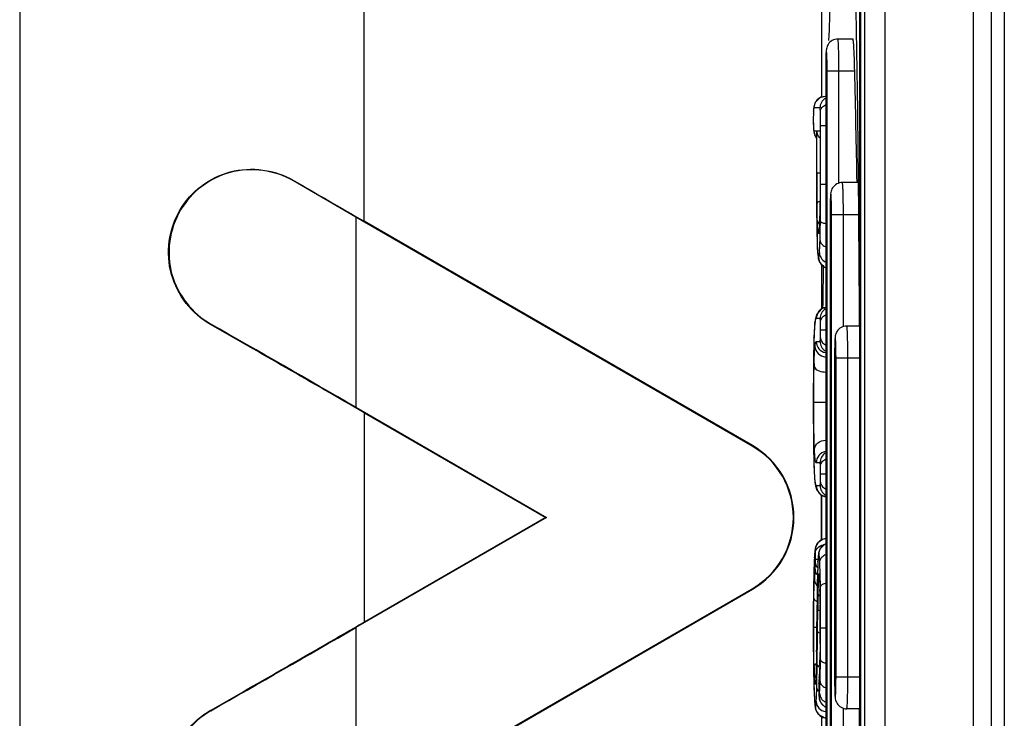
# Model space of a CAD drawing. Header units: millimetres. Extents: x 0 to 3364, y 0 to 2378.
# Tile 16 of 32: x 1448 to 1464, y 1337 to 1348. Entities that reach past the tile are written whole.
import ezdxf

# ---------------------------------------------------------------- set-up
doc = ezdxf.new("R2010")
doc.units = ezdxf.units.MM
doc.header["$LTSCALE"] = 185.02
doc.layers.add('00_COMPONENTS', color=7, linetype='CONTINUOUS')

msp = doc.modelspace()

# ---------------------------------------------------------------- linework, layer by layer
at = {"layer": '00_COMPONENTS', "color": 9, "linetype": 'CONTINUOUS'}
for p, q in [((1453.479, 1345.097), (1453.479, 1421.58)), ((1461.646, 1413.56), (1461.646, 1300.548)), ((1463.04, 1300.854), (1463.04, 1413.254)), ((1460.741, 1333.454), (1460.741, 1347.454)), ((1460.741, 1347.454), (1461.175, 1347.454)), ((1460.927, 1345.691), (1460.927, 1347.454)), ((1460.529, 1346.856), (1460.527, 1346.841)), ((1460.527, 1346.824), (1460.527, 1346.83)), ((1460.629, 1346.874), (1460.533, 1346.874)), ((1460.527, 1346.57), (1460.527, 1346.563)), ((1460.527, 1346.57), (1460.528, 1346.551)), ((1460.534, 1346.517), (1460.575, 1346.517)), ((1460.575, 1346.517), (1460.575, 1346.511)), ((1460.581, 1345.854), (1460.581, 1346.517)), ((1460.581, 1346.517), (1460.632, 1346.517)), ((1460.632, 1346.517), (1460.632, 1346.511)), ((1460.638, 1345.68), (1460.638, 1346.6)), ((1460.638, 1346.6), (1460.719, 1346.6)), ((1460.581, 1345.854), (1460.631, 1345.854)), ((1452.372, 1345.738), (1452.368, 1345.731)), ((1460.575, 1345.68), (1460.575, 1345.593)), ((1460.581, 1345.68), (1460.581, 1345.684)), ((1460.638, 1345.68), (1460.719, 1345.68)), ((1453.348, 1345.163), (1453.348, 1342.181)), ((1460.624, 1345.092), (1460.624, 1345.098)), ((1460.624, 1345.098), (1460.624, 1345.092)), ((1460.636, 1345.098), (1460.636, 1345.101)), ((1460.811, 1335.704), (1460.811, 1345.204)), ((1460.811, 1345.204), (1461.231, 1345.204)), ((1460.997, 1343.441), (1460.997, 1345.204)), ((1460.583, 1344.804), (1460.583, 1344.798)), ((1460.583, 1344.804), (1460.583, 1344.797)), ((1460.631, 1343.571), (1460.572, 1343.571)), ((1451.068, 1343.479), (1451.072, 1343.486)), ((1460.549, 1343.492), (1460.55, 1343.513)), ((1460.64, 1343.396), (1460.719, 1343.396)), ((1460.535, 1343.265), (1460.535, 1343.272)), ((1460.536, 1343.272), (1460.535, 1343.265)), ((1460.57, 1343.214), (1460.631, 1343.214)), ((1460.881, 1337.954), (1460.881, 1342.954)), ((1460.881, 1342.954), (1461.245, 1342.954)), ((1461.067, 1337.954), (1461.067, 1342.954)), ((1460.528, 1342.861), (1460.527, 1342.863)), ((1460.532, 1342.259), (1460.718, 1342.259)), ((1453.479, 1342.095), (1453.479, 1338.813)), ((1459.571, 1341.58), (1459.567, 1341.573)), ((1460.527, 1341.663), (1460.527, 1341.661)), ((1460.535, 1341.283), (1460.535, 1341.278)), ((1460.535, 1341.283), (1460.535, 1341.277)), ((1460.631, 1341.311), (1460.57, 1341.311)), ((1460.64, 1341.136), (1460.719, 1341.136)), ((1460.549, 1341.029), (1460.55, 1341.007)), ((1460.572, 1340.954), (1460.631, 1340.954)), ((1460.542, 1339.821), (1460.542, 1339.831)), ((1460.56, 1339.801), (1460.599, 1339.801)), ((1460.597, 1339.76), (1460.597, 1339.769)), ((1460.633, 1339.526), (1460.633, 1339.531)), ((1460.531, 1339.488), (1460.531, 1339.492)), ((1460.531, 1339.492), (1460.531, 1339.488)), ((1460.588, 1339.421), (1460.588, 1339.424)), ((1460.637, 1339.324), (1460.636, 1339.366)), ((1459.571, 1339.328), (1459.567, 1339.336)), ((1460.629, 1339.353), (1460.629, 1339.327)), ((1460.629, 1339.327), (1460.629, 1339.323)), ((1460.629, 1339.327), (1460.629, 1339.323)), ((1460.633, 1339.095), (1460.633, 1339.078)), ((1460.591, 1338.668), (1460.594, 1339.02)), ((1460.581, 1338.817), (1460.581, 1338.819)), ((1460.64, 1338.724), (1460.64, 1338.773)), ((1453.348, 1338.727), (1453.348, 1335.745)), ((1460.531, 1338.734), (1460.58, 1338.734)), ((1460.531, 1338.715), (1460.531, 1338.734)), ((1460.64, 1338.724), (1460.719, 1338.724)), ((1460.634, 1338.476), (1460.633, 1338.452)), ((1460.577, 1338.345), (1460.577, 1338.347)), ((1460.629, 1338.224), (1460.629, 1338.229)), ((1460.629, 1338.228), (1460.629, 1338.224)), ((1460.529, 1338.033), (1460.529, 1338.031)), ((1460.54, 1338.003), (1460.54, 1338.007)), ((1460.569, 1337.998), (1460.569, 1338.004)), ((1460.57, 1338.004), (1460.569, 1337.998)), ((1460.533, 1337.824), (1460.534, 1337.814)), ((1460.611, 1337.845), (1460.611, 1337.851)), ((1460.611, 1337.845), (1460.611, 1337.824)), ((1460.616, 1337.944), (1460.617, 1337.957)), ((1460.881, 1337.954), (1461.245, 1337.954)), ((1460.612, 1337.69), (1460.612, 1337.683)), ((1460.541, 1337.626), (1460.541, 1337.617)), ((1460.616, 1337.644), (1460.616, 1337.644)), ((1451.068, 1337.43), (1451.072, 1337.422)), ((1460.997, 1335.704), (1460.997, 1337.465))]:
    msp.add_line(p, q, dxfattribs=at)
at = {"layer": '00_COMPONENTS', "color": 7, "linetype": 'CONTINUOUS'}
for p, q in [((1448.075, 1417.61), (1448.075, 1295.694)), ((1461.326, 1413.57), (1461.326, 1300.539)), ((1463.321, 1300.854), (1463.321, 1413.254)), ((1463.521, 1413.104), (1463.521, 1301.004)), ((1460.651, 1351.79), (1460.651, 1347.039)), ((1461.251, 1348.885), (1461.251, 1332.024)), ((1461.264, 1348.88), (1461.264, 1332.029)), ((1461.147, 1347.954), (1460.91, 1347.954)), ((1460.719, 1347.454), (1460.719, 1333.454)), ((1460.719, 1347.054), (1460.713, 1347.054)), ((1460.526, 1346.8), (1460.525, 1346.694)), ((1460.527, 1346.83), (1460.526, 1346.8)), ((1460.531, 1346.889), (1460.527, 1346.83)), ((1460.525, 1346.694), (1460.526, 1346.596)), ((1460.526, 1346.596), (1460.527, 1346.563)), ((1460.527, 1346.563), (1460.531, 1346.505)), ((1460.575, 1346.511), (1460.575, 1346.517)), ((1460.575, 1346.511), (1460.575, 1345.68)), ((1460.631, 1346.511), (1460.632, 1346.517)), ((1460.631, 1346.511), (1460.631, 1345.854)), ((1453.348, 1345.163), (1452.368, 1345.731)), ((1461.227, 1345.704), (1460.98, 1345.704)), ((1460.628, 1345.273), (1460.624, 1345.098)), ((1459.567, 1341.573), (1453.348, 1345.163)), ((1459.571, 1341.58), (1453.479, 1345.097)), ((1460.624, 1345.098), (1460.624, 1345.092)), ((1460.788, 1345.204), (1460.788, 1335.704)), ((1460.578, 1345.077), (1460.583, 1344.798)), ((1460.592, 1344.603), (1460.599, 1344.541)), ((1460.599, 1344.541), (1460.603, 1344.515)), ((1460.651, 1344.427), (1460.651, 1343.72)), ((1460.56, 1343.575), (1460.55, 1343.513)), ((1460.58, 1343.638), (1460.56, 1343.575)), ((1460.55, 1343.513), (1460.545, 1343.451)), ((1461.244, 1343.454), (1461.049, 1343.454)), ((1460.535, 1343.272), (1460.532, 1343.14)), ((1460.858, 1342.954), (1460.858, 1337.954)), ((1453.348, 1342.181), (1456.339, 1340.454)), ((1453.479, 1342.095), (1456.321, 1340.454)), ((1460.527, 1341.661), (1460.529, 1341.536)), ((1460.529, 1341.536), (1460.532, 1341.386)), ((1460.532, 1341.386), (1460.535, 1341.278)), ((1460.544, 1341.073), (1460.55, 1341.007)), ((1460.55, 1341.007), (1460.56, 1340.948)), ((1460.55, 1341.007), (1460.55, 1341.007)), ((1460.651, 1340.807), (1460.651, 1340.097)), ((1460.651, 1340.454), (1460.651, 1340.805)), ((1456.339, 1340.454), (1453.348, 1338.727)), ((1456.321, 1340.454), (1453.479, 1338.813)), ((1456.321, 1340.454), (1456.339, 1340.454)), ((1460.651, 1340.098), (1460.651, 1340.454)), ((1460.719, 1340.119), (1460.668, 1340.109)), ((1460.542, 1339.831), (1460.538, 1339.742)), ((1460.545, 1339.874), (1460.542, 1339.831)), ((1460.549, 1339.924), (1460.545, 1339.874)), ((1460.554, 1339.966), (1460.549, 1339.924)), ((1460.602, 1339.834), (1460.597, 1339.769)), ((1460.608, 1339.892), (1460.602, 1339.834)), ((1460.538, 1339.742), (1460.533, 1339.611)), ((1460.533, 1339.611), (1460.531, 1339.492)), ((1460.59, 1339.554), (1460.588, 1339.424)), ((1460.531, 1339.492), (1460.527, 1339.285)), ((1460.627, 1339.383), (1460.629, 1339.316)), ((1453.348, 1335.745), (1459.567, 1339.336)), ((1453.479, 1335.811), (1459.571, 1339.328)), ((1460.583, 1339.034), (1460.577, 1338.347)), ((1460.525, 1338.734), (1460.525, 1338.472)), ((1460.525, 1338.472), (1460.527, 1338.217)), ((1460.527, 1338.217), (1460.529, 1338.03)), ((1460.529, 1338.031), (1460.532, 1337.869)), ((1460.569, 1338.006), (1460.567, 1337.944)), ((1460.532, 1337.869), (1460.537, 1337.711)), ((1460.613, 1337.898), (1460.611, 1337.851)), ((1460.611, 1337.851), (1460.611, 1337.833)), ((1460.611, 1337.833), (1460.611, 1337.807)), ((1460.614, 1337.909), (1460.613, 1337.898)), ((1460.615, 1337.93), (1460.614, 1337.909)), ((1460.617, 1337.957), (1460.615, 1337.93)), ((1460.537, 1337.711), (1460.541, 1337.617)), ((1460.611, 1337.807), (1460.611, 1337.78)), ((1460.611, 1337.78), (1460.611, 1337.753)), ((1460.611, 1337.753), (1460.612, 1337.69)), ((1460.612, 1337.69), (1460.612, 1337.683)), ((1460.612, 1337.683), (1460.613, 1337.658)), ((1460.541, 1337.617), (1460.542, 1337.594)), ((1460.542, 1337.594), (1460.548, 1337.523)), ((1460.613, 1337.658), (1460.616, 1337.624)), ((1461.244, 1337.454), (1461.049, 1337.454)), ((1460.651, 1337.343), (1460.651, 1336.68)), ((1460.67, 1337.305), (1460.67, 1337.326))]:
    msp.add_line(p, q, dxfattribs=at)
for points in [[(1460.713, 1347.054), (1460.629, 1347.033), (1460.555, 1346.961), (1460.531, 1346.889)], [(1460.531, 1346.505), (1460.553, 1346.434), (1460.575, 1346.412)], [(1460.631, 1345.854), (1460.631, 1345.558), (1460.628, 1345.273)], [(1460.575, 1345.68), (1460.576, 1345.269), (1460.578, 1345.077)], [(1460.624, 1345.092), (1460.621, 1345.024), (1460.618, 1344.975), (1460.615, 1344.95), (1460.615, 1344.949)], [(1460.583, 1344.798), (1460.587, 1344.697), (1460.592, 1344.603)], [(1460.603, 1344.515), (1460.624, 1344.454), (1460.699, 1344.377), (1460.719, 1344.372)], [(1460.719, 1343.742), (1460.654, 1343.723), (1460.58, 1343.638)], [(1460.545, 1343.451), (1460.539, 1343.357), (1460.535, 1343.272)], [(1460.532, 1343.14), (1460.529, 1343.016), (1460.527, 1342.863)], [(1460.527, 1342.863), (1460.526, 1342.685), (1460.525, 1342.44), (1460.525, 1342.208)], [(1460.525, 1342.208), (1460.525, 1342.019), (1460.526, 1341.811), (1460.527, 1341.661)], [(1460.535, 1341.278), (1460.539, 1341.179), (1460.544, 1341.073)], [(1460.56, 1340.948), (1460.581, 1340.883), (1460.656, 1340.801), (1460.719, 1340.783)], [(1460.668, 1340.109), (1460.596, 1340.058), (1460.56, 1339.991), (1460.554, 1339.966)], [(1460.719, 1340.035), (1460.7, 1340.03), (1460.629, 1339.955), (1460.608, 1339.892)], [(1460.597, 1339.769), (1460.594, 1339.688), (1460.59, 1339.554)], [(1460.62, 1339.53), (1460.62, 1339.527), (1460.621, 1339.52), (1460.623, 1339.489), (1460.625, 1339.442), (1460.627, 1339.383)], [(1460.588, 1339.424), (1460.586, 1339.262), (1460.583, 1339.034)], [(1460.527, 1339.285), (1460.525, 1338.998), (1460.525, 1338.734)], [(1460.629, 1339.323), (1460.633, 1339.086), (1460.635, 1338.773)], [(1460.635, 1338.773), (1460.633, 1338.464), (1460.629, 1338.229)], [(1460.577, 1338.347), (1460.575, 1338.229), (1460.572, 1338.087), (1460.569, 1338.004)], [(1460.629, 1338.229), (1460.626, 1338.144), (1460.621, 1338.033), (1460.617, 1337.957)], [(1460.567, 1337.944), (1460.564, 1337.9), (1460.562, 1337.882)], [(1460.548, 1337.523), (1460.555, 1337.471), (1460.561, 1337.445), (1460.602, 1337.37), (1460.704, 1337.312), (1460.719, 1337.311)], [(1460.616, 1337.624), (1460.63, 1337.573), (1460.645, 1337.546), (1460.693, 1337.496), (1460.719, 1337.485)]]:
    msp.add_lwpolyline(points, dxfattribs=at)
at = {"layer": '00_COMPONENTS', "color": 9, "linetype": 'CONTINUOUS'}
for centre, radius, start, end in [((1468.823, 1347.459), 8.104, 179.0358, 180.0341), ((1466.646, 1347.494), 5.927, 178.6654, 179.0238), ((1460.713, 1346.874), 0.18, 90.0175, 180.0175), ((1460.809, 1346.874), 0.18, 122.2653, 180.006), ((1461.145, 1346.803), 0.618, 176.429, 177.4267), ((1461.392, 1346.791), 0.866, 177.4009, 177.8647), ((1465.598, 1346.701), 5.073, 179.1724, 180.0687), ((1463.022, 1346.661), 2.497, 181.0434, 182.0868), ((1461.019, 1346.582), 0.492, 183.5691, 184.0866), ((1460.891, 1346.572), 0.364, 184.0547, 185.2528), ((1460.712, 1346.517), 0.179, 180.0197, 186.6756), ((1460.714, 1346.518), 0.181, 215.5803, 218.9722), ((1524.275, 1345.847), 63.693, 179.99371, 180.14671), ((1523.096, 1345.653), 62.521, 180.055, 180.27884), ((1495.615, 1345.747), 35.034, 180.1088, 180.6029), ((1504.552, 1345.564), 43.977, 180.2811, 180.4765), ((1468.893, 1345.209), 8.104, 179.0358, 180.0341), ((1466.716, 1345.244), 5.927, 178.6654, 179.0238), ((1491.509, 1345.454), 30.933, 180.4724, 180.7496), ((1460.734, 1345.013), 0.144, 142.586, 147.719), ((1455.22, 1345.285), 5.408, 357.6516, 357.9502), ((1454.793, 1345.299), 5.835, 358.0187, 358.4505), ((1460.788, 1344.901), 0.181, 165.1631, 179.9252), ((1459.442, 1345.057), 1.179, 354.8766, 355.8139), ((1470.336, 1345.088), 9.757, 181.5351, 181.6715), ((1460.787, 1344.535), 0.18, 219.0523, 230.5789), ((1460.787, 1344.535), 0.181, 230.6098, 245.7177), ((1460.752, 1343.571), 0.18, 101.1597, 180.0155), ((1460.811, 1343.571), 0.18, 123.0865, 180.0065), ((1461.307, 1343.405), 0.763, 171.6625, 173.4431), ((1460.75, 1343.214), 0.18, 179.9842, 259.3029), ((1460.811, 1343.214), 0.18, 179.9935, 236.9135), ((1468.963, 1342.959), 8.104, 179.0358, 180.0341), ((1466.786, 1342.994), 5.927, 178.6654, 179.0238), ((1522.465, 1342.267), 61.94, 179.451, 180.0546), ((1474.202, 1342.519), 13.669, 178.5503, 178.6938), ((1514.911, 1342.194), 54.386, 179.9853, 180.5596), ((1460.75, 1341.311), 0.18, 100.5166, 180.0159), ((1460.811, 1341.311), 0.18, 123.0865, 180.0065), ((1460.752, 1340.954), 0.18, 179.9845, 258.837), ((1460.811, 1340.954), 0.18, 179.9935, 236.9135), ((1460.735, 1339.942), 0.18, 95.2856, 180.0169), ((1460.792, 1339.875), 0.18, 115.9819, 180.0026), ((1465.058, 1339.573), 4.523, 176.7254, 176.8626), ((1459.018, 1339.778), 1.542, 354.988, 358.2533), ((1463.449, 1339.625), 2.855, 177.0678, 177.2898), ((1457.324, 1339.585), 3.306, 2.8235, 3.3301), ((1465.698, 1339.222), 5.163, 176.3079, 177.1492), ((1464.511, 1339.298), 3.973, 175.0033, 176.3002), ((1460.795, 1339.571), 0.181, 180.0524, 192.6049), ((1459.332, 1339.428), 1.293, 3.6606, 4.2986), ((1437.882, 1339.047), 22.757, 0.8053, 1.2063), ((1529.786, 1338.336), 69.207, 179.1016, 179.60162), ((1467.804, 1339.169), 7.207, 177.7517, 178.4545), ((1464.615, 1339.29), 4.016, 177.3234, 177.6902), ((1458.773, 1339.392), 1.853, 3.2032, 3.6678), ((1487.684, 1338.739), 27.091, 178.8953, 179.4052), ((1474.174, 1339.001), 13.58, 178.47, 178.903), ((1445.773, 1338.958), 14.861, 0.5293, 1.4074), ((1410.529, 1338.755), 50.111, 0.0206, 0.6507), ((1430.873, 1338.793), 29.762, 359.9608, 0.5495), ((1315.81, 1339.949), 144.776, 359.36526, 359.55206), ((1428.937, 1338.747), 31.698, 359.5091, 0.0453), ((1329.819, 1339.718), 130.776, 359.3107, 359.54005), ((1419.276, 1338.679), 41.364, 359.3617, 0.0621), ((1451.75, 1338.472), 8.883, 357.8077, 357.9808), ((1450.586, 1338.512), 10.047, 357.9846, 358.3542), ((1481.61, 1338.362), 21.083, 180.893, 181.4614), ((1469.433, 1338.333), 8.899, 181.439, 182.1), ((1464.79, 1338.158), 4.253, 182.0898, 182.9544), ((1456.027, 1338.155), 4.545, 357.6479, 358.0288), ((1460.735, 1337.837), 0.18, 169.1721, 179.9544), ((1460.737, 1337.836), 0.182, 165.8752, 169.1941), ((1459.383, 1337.98), 1.185, 355.2046, 356.2731), ((1462.169, 1337.793), 1.559, 177.8784, 178.1083), ((1464.502, 1337.792), 3.891, 179.5281, 179.8315), ((1463.976, 1337.709), 3.368, 176.0007, 176.6715), ((1456.232, 1338.25), 4.395, 356.0126, 356.1535), ((1469.364, 1337.953), 8.505, 179.9915, 180.9854), ((1469.376, 1337.78), 8.766, 179.8446, 179.9989), ((1463.674, 1337.776), 3.063, 179.9265, 180.8738), ((1462.388, 1337.758), 1.778, 180.9325, 182.2105), ((1462.23, 1337.752), 1.62, 182.2103, 182.7528), ((1459.331, 1337.789), 1.296, 355.2243, 355.994), ((1466.899, 1337.916), 6.04, 181.037, 181.2191), ((1464.283, 1337.826), 3.747, 183.062, 183.2326), ((1460.795, 1337.643), 0.179, 222.4229, 227.3612), ((1460.797, 1337.645), 0.181, 227.3942, 242.3576), ((1460.738, 1337.489), 0.18, 179.9828, 263.7555)]:
    msp.add_arc(centre, radius, start, end, dxfattribs=at)
at = {"layer": '00_COMPONENTS', "color": 7, "linetype": 'CONTINUOUS'}
for centre, radius, start, end in [((1160.805, 1340.454), 300.452, 1.00112, 1.335), ((1688.931, 1340.753), 228.279, 179.08272, 179.25286), ((1251.331, 992.468), 403.869, 59.98649, 60.35872), ((1458.921, 1340.454), 1.291, 300, 60), ((1458.921, 1340.454), 1.3, 300, 60), ((1240.385, 1707.532), 425.876, 299.65089, 300.00389)]:
    msp.add_arc(centre, radius, start, end, dxfattribs=at)
for centre, major_axis, start_param, end_param in [((1453.479, 1345.238), (7, -4.043), -1.720893, -1.562067), ((1453.479, 1341.954), (7, -4.043), 1.579526, 1.93125), ((1453.479, 1338.954), (7, 4.043), -1.93125, -1.579526)]:
    msp.add_ellipse(centre, major_axis=major_axis, ratio=0.015115, start_param=start_param, end_param=end_param, dxfattribs=at)
for points, knots in [([(1460.771, 1347.932), (1460.778, 1348.146), (1460.795, 1348.559), (1460.822, 1349.153), (1460.851, 1349.694), (1460.882, 1350.166), (1460.911, 1350.512), (1460.934, 1350.743), (1460.951, 1350.879), (1460.967, 1350.986), (1460.985, 1351.066), (1460.997, 1351.111), (1461.014, 1351.136), (1461.021, 1351.136)], [0, 0, 0, 0, 0.199125, 0.384837, 0.553887, 0.702353, 0.825662, 0.876344, 0.918903, 0.952784, 0.977567, 0.993036, 1, 1, 1, 1]), ([(1461.181, 1348.796), (1461.202, 1347.957), (1461.228, 1346.179), (1461.24, 1344.401), (1461.245, 1343.461)], [0, 0, 0, 0, 0.471482, 1, 1, 1, 1]), ([(1460.91, 1347.954), (1460.88, 1347.954), (1460.819, 1347.939), (1460.754, 1347.877), (1460.73, 1347.809), (1460.723, 1347.727), (1460.72, 1347.612), (1460.719, 1347.512), (1460.719, 1347.454)], [0, 0, 0, 0, 0.150243, 0.29961, 0.426347, 0.501697, 0.711182, 1, 1, 1, 1]), ([(1461.175, 1347.454), (1461.173, 1347.518), (1461.171, 1347.611), (1461.166, 1347.728), (1461.162, 1347.803), (1461.159, 1347.865), (1461.155, 1347.91), (1461.152, 1347.939), (1461.149, 1347.95), (1461.148, 1347.954), (1461.147, 1347.954)], [0, 0, 0, 0, 0.381668, 0.554122, 0.705398, 0.82963, 0.922088, 0.979325, 0.994113, 1, 1, 1, 1]), ([(1460.626, 1346.403), (1460.619, 1346.411), (1460.595, 1346.445), (1460.582, 1346.487), (1460.581, 1346.517)], [0, 0, 0, 0, 0.265791, 1, 1, 1, 1]), ([(1451.068, 1343.479), (1450.779, 1343.643), (1450.311, 1344.235), (1450.464, 1345.337), (1451.343, 1346.009), (1452.083, 1345.906), (1452.372, 1345.738)], [0, 0, 0, 0, 0.248345, 0.502832, 0.749297, 1, 1, 1, 1]), ([(1452.368, 1345.731), (1452.08, 1345.898), (1451.346, 1345.999), (1450.472, 1345.334), (1450.318, 1344.237), (1450.786, 1343.649), (1451.072, 1343.486)], [0, 0, 0, 0, 0.250783, 0.495929, 0.75193, 1, 1, 1, 1]), ([(1460.98, 1345.704), (1460.95, 1345.704), (1460.888, 1345.689), (1460.824, 1345.627), (1460.799, 1345.559), (1460.793, 1345.477), (1460.789, 1345.362), (1460.788, 1345.262), (1460.788, 1345.204)], [0, 0, 0, 0, 0.150243, 0.29961, 0.426347, 0.501697, 0.711182, 1, 1, 1, 1]), ([(1461.049, 1343.454), (1461.019, 1343.454), (1460.958, 1343.439), (1460.893, 1343.377), (1460.869, 1343.309), (1460.863, 1343.227), (1460.859, 1343.112), (1460.858, 1343.012), (1460.858, 1342.954)], [0, 0, 0, 0, 0.150243, 0.29961, 0.426347, 0.501697, 0.711182, 1, 1, 1, 1]), ([(1460.858, 1337.954), (1460.858, 1337.896), (1460.859, 1337.796), (1460.863, 1337.681), (1460.869, 1337.599), (1460.894, 1337.531), (1460.958, 1337.47), (1461.019, 1337.454), (1461.049, 1337.454)], [0, 0, 0, 0, 0.288947, 0.49852, 0.574167, 0.700728, 0.849797, 1, 1, 1, 1]), ([(1452.372, 1335.17), (1452.083, 1335.002), (1451.343, 1334.9), (1450.464, 1335.572), (1450.311, 1336.674), (1450.779, 1337.265), (1451.068, 1337.43)], [0, 0, 0, 0, 0.250707, 0.497173, 0.751659, 1, 1, 1, 1]), ([(1451.072, 1337.422), (1450.786, 1337.26), (1450.319, 1336.671), (1450.472, 1335.575), (1451.346, 1334.91), (1452.08, 1335.011), (1452.368, 1335.178)], [0, 0, 0, 0, 0.248044, 0.504045, 0.749195, 1, 1, 1, 1]), ([(1461.245, 1337.448), (1461.24, 1336.521), (1461.228, 1334.763), (1461.203, 1333.005), (1461.183, 1332.175)], [0, 0, 0, 0, 0.527704, 1, 1, 1, 1])]:
    msp.add_open_spline(points, degree=3, knots=knots, dxfattribs=at)
at = {"layer": '00_COMPONENTS', "color": 9, "linetype": 'CONTINUOUS'}
for points, knots in [([(1460.927, 1347.454), (1460.927, 1347.518), (1460.927, 1347.611), (1460.925, 1347.729), (1460.922, 1347.803), (1460.92, 1347.865), (1460.917, 1347.91), (1460.915, 1347.939), (1460.912, 1347.95), (1460.911, 1347.954), (1460.91, 1347.954)], [0, 0, 0, 0, 0.381849, 0.554334, 0.705602, 0.829792, 0.922182, 0.97934, 0.994097, 1, 1, 1, 1]), ([(1460.741, 1347.454), (1460.741, 1347.488), (1460.741, 1347.552), (1460.74, 1347.637), (1460.736, 1347.71), (1460.736, 1347.745), (1460.729, 1347.783), (1460.724, 1347.737), (1460.723, 1347.703), (1460.721, 1347.657), (1460.721, 1347.632)], [0, 0, 0, 0, 0.21683, 0.411793, 0.565354, 0.662079, 0.692807, 0.733447, 0.839268, 1, 1, 1, 1]), ([(1460.527, 1346.824), (1460.526, 1346.82), (1460.526, 1346.803), (1460.525, 1346.787), (1460.525, 1346.774)], [0, 0, 0, 0, 0.221772, 1, 1, 1, 1]), ([(1460.533, 1346.874), (1460.532, 1346.874), (1460.53, 1346.866), (1460.529, 1346.861), (1460.529, 1346.856)], [0, 0, 0, 0, 0.235063, 1, 1, 1, 1]), ([(1460.636, 1346.823), (1460.635, 1346.837), (1460.633, 1346.849), (1460.632, 1346.874), (1460.629, 1346.874)], [0, 0, 0, 0, 0.817187, 1, 1, 1, 1]), ([(1460.636, 1346.823), (1460.637, 1346.843), (1460.655, 1346.886), (1460.692, 1346.912), (1460.714, 1346.922)], [0, 0, 0, 0, 0.457108, 1, 1, 1, 1]), ([(1460.638, 1346.6), (1460.638, 1346.62), (1460.638, 1346.694), (1460.638, 1346.768), (1460.636, 1346.823)], [0, 0, 0, 0, 0.261754, 1, 1, 1, 1]), ([(1460.525, 1346.694), (1460.525, 1346.674), (1460.525, 1346.648), (1460.525, 1346.622), (1460.525, 1346.616)], [0, 0, 0, 0, 0.763401, 1, 1, 1, 1]), ([(1460.528, 1346.539), (1460.529, 1346.537), (1460.529, 1346.53), (1460.53, 1346.523), (1460.532, 1346.519)], [0, 0, 0, 0, 0.37623, 1, 1, 1, 1]), ([(1460.532, 1346.519), (1460.532, 1346.519), (1460.532, 1346.518), (1460.533, 1346.517), (1460.534, 1346.517)], [0, 0, 0, 0, 0.641518, 1, 1, 1, 1]), ([(1460.632, 1345.854), (1460.632, 1345.792), (1460.631, 1345.555), (1460.63, 1345.317), (1460.626, 1345.142)], [0, 0, 0, 0, 0.261138, 1, 1, 1, 1]), ([(1460.997, 1345.204), (1460.997, 1345.268), (1460.996, 1345.361), (1460.994, 1345.479), (1460.992, 1345.553), (1460.99, 1345.615), (1460.987, 1345.66), (1460.984, 1345.689), (1460.982, 1345.7), (1460.981, 1345.704), (1460.98, 1345.704)], [0, 0, 0, 0, 0.381849, 0.554334, 0.705602, 0.829792, 0.922182, 0.97934, 0.994097, 1, 1, 1, 1]), ([(1460.636, 1345.101), (1460.636, 1345.149), (1460.638, 1345.342), (1460.638, 1345.535), (1460.638, 1345.68)], [0, 0, 0, 0, 0.246501, 1, 1, 1, 1]), ([(1460.583, 1345.378), (1460.584, 1345.381), (1460.591, 1345.398), (1460.61, 1345.405), (1460.623, 1345.41)], [0, 0, 0, 0, 0.17393, 1, 1, 1, 1]), ([(1460.811, 1345.204), (1460.811, 1345.238), (1460.81, 1345.302), (1460.81, 1345.387), (1460.806, 1345.46), (1460.806, 1345.495), (1460.799, 1345.533), (1460.794, 1345.487), (1460.793, 1345.453), (1460.791, 1345.407), (1460.79, 1345.382)], [0, 0, 0, 0, 0.21683, 0.411793, 0.565354, 0.662079, 0.692807, 0.733447, 0.839268, 1, 1, 1, 1]), ([(1460.592, 1345.026), (1460.591, 1345.05), (1460.586, 1345.167), (1460.584, 1345.285), (1460.583, 1345.378)], [0, 0, 0, 0, 0.203197, 1, 1, 1, 1]), ([(1460.63, 1344.798), (1460.631, 1344.82), (1460.634, 1344.92), (1460.635, 1345.02), (1460.636, 1345.098)], [0, 0, 0, 0, 0.225538, 1, 1, 1, 1]), ([(1460.636, 1345.101), (1460.637, 1345.091), (1460.668, 1345.072), (1460.695, 1345.066), (1460.714, 1345.062)], [0, 0, 0, 0, 0.347146, 1, 1, 1, 1]), ([(1460.578, 1345.049), (1460.579, 1345.03), (1460.58, 1344.955), (1460.581, 1344.881), (1460.583, 1344.827)], [0, 0, 0, 0, 0.263902, 1, 1, 1, 1]), ([(1460.596, 1344.959), (1460.595, 1344.964), (1460.594, 1344.986), (1460.593, 1345.008), (1460.592, 1345.026)], [0, 0, 0, 0, 0.212777, 1, 1, 1, 1]), ([(1460.606, 1344.902), (1460.605, 1344.902), (1460.603, 1344.907), (1460.599, 1344.925), (1460.597, 1344.944), (1460.596, 1344.959)], [0, 0, 0, 0, 0.071007, 0.248367, 1, 1, 1, 1]), ([(1460.616, 1344.952), (1460.615, 1344.939), (1460.613, 1344.922), (1460.61, 1344.907), (1460.608, 1344.902), (1460.606, 1344.902)], [0, 0, 0, 0, 0.745895, 0.926055, 1, 1, 1, 1]), ([(1460.623, 1345.063), (1460.623, 1345.055), (1460.621, 1345.024), (1460.62, 1344.993), (1460.618, 1344.971)], [0, 0, 0, 0, 0.287697, 1, 1, 1, 1]), ([(1460.583, 1344.797), (1460.585, 1344.756), (1460.587, 1344.689), (1460.592, 1344.6), (1460.598, 1344.562), (1460.602, 1344.535), (1460.607, 1344.535)], [0, 0, 0, 0, 0.470356, 0.783178, 0.947259, 1, 1, 1, 1]), ([(1460.621, 1344.605), (1460.622, 1344.617), (1460.626, 1344.681), (1460.629, 1344.745), (1460.63, 1344.798)], [0, 0, 0, 0, 0.185312, 1, 1, 1, 1]), ([(1460.63, 1344.798), (1460.631, 1344.777), (1460.652, 1344.734), (1460.691, 1344.709), (1460.713, 1344.699)], [0, 0, 0, 0, 0.450796, 1, 1, 1, 1]), ([(1460.607, 1344.535), (1460.609, 1344.535), (1460.612, 1344.542), (1460.615, 1344.554), (1460.618, 1344.577), (1460.62, 1344.594), (1460.621, 1344.605)], [0, 0, 0, 0, 0.072654, 0.251425, 0.556918, 1, 1, 1, 1]), ([(1460.621, 1344.605), (1460.621, 1344.576), (1460.639, 1344.516), (1460.686, 1344.474), (1460.713, 1344.46)], [0, 0, 0, 0, 0.49105, 1, 1, 1, 1]), ([(1460.572, 1343.571), (1460.566, 1343.571), (1460.557, 1343.547), (1460.555, 1343.53), (1460.552, 1343.515)], [0, 0, 0, 0, 0.258687, 1, 1, 1, 1]), ([(1460.638, 1343.521), (1460.638, 1343.535), (1460.636, 1343.546), (1460.634, 1343.571), (1460.631, 1343.571)], [0, 0, 0, 0, 0.812092, 1, 1, 1, 1]), ([(1460.638, 1343.521), (1460.639, 1343.542), (1460.656, 1343.587), (1460.693, 1343.616), (1460.714, 1343.628)], [0, 0, 0, 0, 0.467961, 1, 1, 1, 1]), ([(1460.549, 1343.492), (1460.548, 1343.479), (1460.541, 1343.406), (1460.538, 1343.333), (1460.536, 1343.272)], [0, 0, 0, 0, 0.170833, 1, 1, 1, 1]), ([(1460.64, 1343.396), (1460.64, 1343.408), (1460.64, 1343.449), (1460.639, 1343.491), (1460.638, 1343.521)], [0, 0, 0, 0, 0.276794, 1, 1, 1, 1]), ([(1460.638, 1343.267), (1460.639, 1343.276), (1460.64, 1343.319), (1460.64, 1343.362), (1460.64, 1343.396)], [0, 0, 0, 0, 0.207218, 1, 1, 1, 1]), ([(1461.067, 1342.954), (1461.067, 1343.018), (1461.066, 1343.111), (1461.064, 1343.229), (1461.062, 1343.303), (1461.06, 1343.365), (1461.057, 1343.41), (1461.054, 1343.439), (1461.052, 1343.45), (1461.05, 1343.454), (1461.049, 1343.454)], [0, 0, 0, 0, 0.381849, 0.554334, 0.705602, 0.829792, 0.922182, 0.97934, 0.994097, 1, 1, 1, 1]), ([(1460.535, 1343.265), (1460.534, 1343.236), (1460.53, 1343.101), (1460.529, 1342.966), (1460.528, 1342.861)], [0, 0, 0, 0, 0.220006, 1, 1, 1, 1]), ([(1460.631, 1343.214), (1460.634, 1343.214), (1460.635, 1343.24), (1460.638, 1343.252), (1460.638, 1343.267)], [0, 0, 0, 0, 0.192978, 1, 1, 1, 1]), ([(1460.638, 1343.267), (1460.639, 1343.246), (1460.656, 1343.201), (1460.693, 1343.171), (1460.714, 1343.16)], [0, 0, 0, 0, 0.467961, 1, 1, 1, 1]), ([(1460.881, 1342.954), (1460.881, 1342.988), (1460.88, 1343.052), (1460.879, 1343.137), (1460.875, 1343.21), (1460.876, 1343.245), (1460.869, 1343.283), (1460.864, 1343.237), (1460.863, 1343.203), (1460.861, 1343.157), (1460.86, 1343.132)], [0, 0, 0, 0, 0.21683, 0.411793, 0.565354, 0.662079, 0.692807, 0.733447, 0.839268, 1, 1, 1, 1]), ([(1460.538, 1342.864), (1460.538, 1342.895), (1460.541, 1342.987), (1460.544, 1343.079), (1460.551, 1343.14)], [0, 0, 0, 0, 0.330368, 1, 1, 1, 1]), ([(1460.551, 1343.14), (1460.553, 1343.16), (1460.556, 1343.179), (1460.564, 1343.214), (1460.57, 1343.214)], [0, 0, 0, 0, 0.762217, 1, 1, 1, 1]), ([(1460.551, 1343.14), (1460.551, 1343.098), (1460.589, 1343.01), (1460.675, 1342.973), (1460.718, 1342.969)], [0, 0, 0, 0, 0.491327, 1, 1, 1, 1]), ([(1460.532, 1342.259), (1460.532, 1342.309), (1460.532, 1342.499), (1460.534, 1342.689), (1460.537, 1342.83)], [0, 0, 0, 0, 0.26012, 1, 1, 1, 1]), ([(1460.537, 1342.83), (1460.538, 1342.817), (1460.556, 1342.778), (1460.625, 1342.743), (1460.685, 1342.733), (1460.719, 1342.733)], [0, 0, 0, 0, 0.181124, 0.543773, 1, 1, 1, 1]), ([(1460.538, 1341.653), (1460.537, 1341.699), (1460.533, 1341.901), (1460.532, 1342.103), (1460.532, 1342.259)], [0, 0, 0, 0, 0.227948, 1, 1, 1, 1]), ([(1460.527, 1341.663), (1460.528, 1341.629), (1460.529, 1341.502), (1460.532, 1341.375), (1460.535, 1341.283)], [0, 0, 0, 0, 0.273085, 1, 1, 1, 1]), ([(1460.542, 1341.523), (1460.542, 1341.532), (1460.54, 1341.576), (1460.539, 1341.619), (1460.538, 1341.653)], [0, 0, 0, 0, 0.223904, 1, 1, 1, 1]), ([(1460.542, 1341.523), (1460.543, 1341.56), (1460.591, 1341.639), (1460.675, 1341.664), (1460.719, 1341.665)], [0, 0, 0, 0, 0.46026, 1, 1, 1, 1]), ([(1460.57, 1341.311), (1460.566, 1341.311), (1460.559, 1341.33), (1460.554, 1341.362), (1460.547, 1341.432), (1460.544, 1341.488), (1460.542, 1341.523)], [0, 0, 0, 0, 0.054887, 0.20999, 0.511076, 1, 1, 1, 1]), ([(1460.535, 1341.277), (1460.536, 1341.25), (1460.539, 1341.167), (1460.542, 1341.084), (1460.549, 1341.029)], [0, 0, 0, 0, 0.32805, 1, 1, 1, 1]), ([(1460.638, 1341.26), (1460.638, 1341.274), (1460.636, 1341.286), (1460.634, 1341.311), (1460.631, 1341.311)], [0, 0, 0, 0, 0.810946, 1, 1, 1, 1]), ([(1460.638, 1341.26), (1460.639, 1341.282), (1460.656, 1341.327), (1460.693, 1341.357), (1460.714, 1341.369)], [0, 0, 0, 0, 0.468937, 1, 1, 1, 1]), ([(1460.64, 1341.136), (1460.64, 1341.148), (1460.64, 1341.189), (1460.639, 1341.231), (1460.638, 1341.26)], [0, 0, 0, 0, 0.27574, 1, 1, 1, 1]), ([(1460.638, 1341.007), (1460.638, 1341.016), (1460.64, 1341.059), (1460.64, 1341.102), (1460.64, 1341.136)], [0, 0, 0, 0, 0.208706, 1, 1, 1, 1]), ([(1460.549, 1341.029), (1460.55, 1341.025), (1460.551, 1341.011), (1460.554, 1340.996), (1460.556, 1340.987)], [0, 0, 0, 0, 0.301271, 1, 1, 1, 1]), ([(1460.556, 1340.987), (1460.556, 1340.984), (1460.558, 1340.976), (1460.561, 1340.967), (1460.563, 1340.962)], [0, 0, 0, 0, 0.319448, 1, 1, 1, 1]), ([(1460.563, 1340.962), (1460.564, 1340.961), (1460.566, 1340.958), (1460.569, 1340.954), (1460.572, 1340.954)], [0, 0, 0, 0, 0.354203, 1, 1, 1, 1]), ([(1460.631, 1340.954), (1460.634, 1340.954), (1460.635, 1340.981), (1460.638, 1340.993), (1460.638, 1341.007)], [0, 0, 0, 0, 0.190306, 1, 1, 1, 1]), ([(1460.638, 1341.007), (1460.639, 1340.986), (1460.656, 1340.942), (1460.693, 1340.913), (1460.714, 1340.902)], [0, 0, 0, 0, 0.466001, 1, 1, 1, 1]), ([(1460.558, 1339.903), (1460.559, 1339.931), (1460.592, 1339.991), (1460.651, 1340.018), (1460.683, 1340.026)], [0, 0, 0, 0, 0.452074, 1, 1, 1, 1]), ([(1460.546, 1339.882), (1460.546, 1339.878), (1460.544, 1339.861), (1460.543, 1339.844), (1460.543, 1339.831)], [0, 0, 0, 0, 0.229163, 1, 1, 1, 1]), ([(1460.555, 1339.942), (1460.553, 1339.942), (1460.552, 1339.934), (1460.55, 1339.924), (1460.548, 1339.905), (1460.546, 1339.89), (1460.546, 1339.882)], [0, 0, 0, 0, 0.077689, 0.278152, 0.591125, 1, 1, 1, 1]), ([(1460.558, 1339.903), (1460.558, 1339.909), (1460.557, 1339.919), (1460.557, 1339.932), (1460.556, 1339.938), (1460.555, 1339.942), (1460.555, 1339.942)], [0, 0, 0, 0, 0.436997, 0.764376, 0.944495, 1, 1, 1, 1]), ([(1460.56, 1339.801), (1460.56, 1339.81), (1460.559, 1339.844), (1460.559, 1339.879), (1460.558, 1339.903)], [0, 0, 0, 0, 0.275123, 1, 1, 1, 1]), ([(1460.612, 1339.875), (1460.61, 1339.875), (1460.606, 1339.864), (1460.604, 1339.849), (1460.6, 1339.814), (1460.599, 1339.788), (1460.598, 1339.771)], [0, 0, 0, 0, 0.059125, 0.225106, 0.531515, 1, 1, 1, 1]), ([(1460.625, 1339.777), (1460.624, 1339.791), (1460.622, 1339.816), (1460.619, 1339.848), (1460.616, 1339.863), (1460.614, 1339.875), (1460.612, 1339.875)], [0, 0, 0, 0, 0.44021, 0.75186, 0.933986, 1, 1, 1, 1]), ([(1460.626, 1339.748), (1460.627, 1339.773), (1460.646, 1339.825), (1460.688, 1339.859), (1460.713, 1339.872)], [0, 0, 0, 0, 0.476641, 1, 1, 1, 1]), ([(1460.542, 1339.821), (1460.541, 1339.798), (1460.535, 1339.689), (1460.533, 1339.579), (1460.531, 1339.492)], [0, 0, 0, 0, 0.204853, 1, 1, 1, 1]), ([(1460.559, 1339.731), (1460.559, 1339.736), (1460.559, 1339.76), (1460.56, 1339.783), (1460.56, 1339.801)], [0, 0, 0, 0, 0.216281, 1, 1, 1, 1]), ([(1460.559, 1339.731), (1460.559, 1339.716), (1460.567, 1339.695), (1460.579, 1339.678), (1460.583, 1339.673)], [0, 0, 0, 0, 0.732451, 1, 1, 1, 1]), ([(1460.597, 1339.76), (1460.596, 1339.736), (1460.592, 1339.623), (1460.589, 1339.51), (1460.588, 1339.421)], [0, 0, 0, 0, 0.208796, 1, 1, 1, 1]), ([(1460.633, 1339.531), (1460.633, 1339.551), (1460.631, 1339.623), (1460.629, 1339.696), (1460.626, 1339.748)], [0, 0, 0, 0, 0.283052, 1, 1, 1, 1]), ([(1460.604, 1339.478), (1460.604, 1339.483), (1460.605, 1339.501), (1460.606, 1339.519), (1460.607, 1339.532)], [0, 0, 0, 0, 0.287488, 1, 1, 1, 1]), ([(1460.607, 1339.532), (1460.608, 1339.542), (1460.611, 1339.551), (1460.611, 1339.571), (1460.614, 1339.571)], [0, 0, 0, 0, 0.748666, 1, 1, 1, 1]), ([(1460.614, 1339.571), (1460.615, 1339.571), (1460.616, 1339.565), (1460.619, 1339.552), (1460.62, 1339.537), (1460.621, 1339.525)], [0, 0, 0, 0, 0.072874, 0.259794, 1, 1, 1, 1]), ([(1460.531, 1339.488), (1460.53, 1339.428), (1460.526, 1339.17), (1460.525, 1338.912), (1460.525, 1338.715)], [0, 0, 0, 0, 0.235054, 1, 1, 1, 1]), ([(1460.534, 1339.19), (1460.534, 1339.217), (1460.536, 1339.314), (1460.539, 1339.41), (1460.542, 1339.478)], [0, 0, 0, 0, 0.28728, 1, 1, 1, 1]), ([(1460.623, 1339.496), (1460.624, 1339.486), (1460.626, 1339.438), (1460.627, 1339.39), (1460.629, 1339.353)], [0, 0, 0, 0, 0.212194, 1, 1, 1, 1]), ([(1460.636, 1339.366), (1460.637, 1339.379), (1460.664, 1339.406), (1460.694, 1339.416), (1460.714, 1339.421)], [0, 0, 0, 0, 0.382591, 1, 1, 1, 1]), ([(1460.597, 1339.261), (1460.598, 1339.258), (1460.6, 1339.242), (1460.61, 1339.23), (1460.619, 1339.222)], [0, 0, 0, 0, 0.225794, 1, 1, 1, 1]), ([(1460.531, 1338.734), (1460.531, 1338.773), (1460.531, 1338.925), (1460.532, 1339.077), (1460.534, 1339.19)], [0, 0, 0, 0, 0.256965, 1, 1, 1, 1]), ([(1460.534, 1339.19), (1460.534, 1339.185), (1460.541, 1339.161), (1460.563, 1339.146), (1460.58, 1339.137)], [0, 0, 0, 0, 0.203697, 1, 1, 1, 1]), ([(1460.594, 1339.02), (1460.594, 1339.017), (1460.6, 1339.004), (1460.614, 1338.997), (1460.624, 1338.993)], [0, 0, 0, 0, 0.18104, 1, 1, 1, 1]), ([(1460.525, 1338.715), (1460.525, 1338.656), (1460.525, 1338.429), (1460.527, 1338.202), (1460.529, 1338.033)], [0, 0, 0, 0, 0.256014, 1, 1, 1, 1]), ([(1460.537, 1338.11), (1460.536, 1338.155), (1460.532, 1338.357), (1460.531, 1338.559), (1460.531, 1338.715)], [0, 0, 0, 0, 0.226989, 1, 1, 1, 1]), ([(1460.591, 1338.668), (1460.591, 1338.666), (1460.599, 1338.652), (1460.614, 1338.647), (1460.626, 1338.644)], [0, 0, 0, 0, 0.159807, 1, 1, 1, 1]), ([(1460.633, 1338.452), (1460.633, 1338.432), (1460.632, 1338.358), (1460.631, 1338.283), (1460.629, 1338.228)], [0, 0, 0, 0, 0.267056, 1, 1, 1, 1]), ([(1460.577, 1338.345), (1460.576, 1338.314), (1460.575, 1338.2), (1460.572, 1338.087), (1460.57, 1338.004)], [0, 0, 0, 0, 0.273634, 1, 1, 1, 1]), ([(1460.537, 1338.11), (1460.538, 1338.124), (1460.546, 1338.144), (1460.559, 1338.159), (1460.563, 1338.163)], [0, 0, 0, 0, 0.724965, 1, 1, 1, 1]), ([(1460.579, 1337.777), (1460.58, 1337.805), (1460.582, 1337.928), (1460.584, 1338.051), (1460.585, 1338.144)], [0, 0, 0, 0, 0.23542, 1, 1, 1, 1]), ([(1460.585, 1338.144), (1460.586, 1338.142), (1460.591, 1338.127), (1460.605, 1338.118), (1460.616, 1338.113)], [0, 0, 0, 0, 0.192516, 1, 1, 1, 1]), ([(1460.626, 1338.132), (1460.626, 1338.115), (1460.623, 1338.056), (1460.62, 1337.997), (1460.617, 1337.955)], [0, 0, 0, 0, 0.286455, 1, 1, 1, 1]), ([(1460.631, 1337.883), (1460.632, 1337.908), (1460.635, 1338.02), (1460.636, 1338.132), (1460.637, 1338.219)], [0, 0, 0, 0, 0.228216, 1, 1, 1, 1]), ([(1460.637, 1338.219), (1460.639, 1338.208), (1460.667, 1338.185), (1460.695, 1338.178), (1460.714, 1338.173)], [0, 0, 0, 0, 0.363328, 1, 1, 1, 1]), ([(1460.555, 1337.837), (1460.553, 1337.837), (1460.551, 1337.849), (1460.548, 1337.865), (1460.545, 1337.899), (1460.544, 1337.924), (1460.543, 1337.939)], [0, 0, 0, 0, 0.067251, 0.254839, 0.568089, 1, 1, 1, 1]), ([(1460.563, 1337.881), (1460.562, 1337.87), (1460.561, 1337.855), (1460.558, 1337.841), (1460.556, 1337.837), (1460.555, 1337.837)], [0, 0, 0, 0, 0.745569, 0.927084, 1, 1, 1, 1]), ([(1460.568, 1337.968), (1460.568, 1337.962), (1460.567, 1337.94), (1460.566, 1337.919), (1460.565, 1337.903)], [0, 0, 0, 0, 0.279733, 1, 1, 1, 1]), ([(1460.614, 1337.905), (1460.614, 1337.901), (1460.613, 1337.883), (1460.612, 1337.865), (1460.611, 1337.851)], [0, 0, 0, 0, 0.22644, 1, 1, 1, 1]), ([(1460.623, 1337.698), (1460.624, 1337.71), (1460.628, 1337.772), (1460.63, 1337.834), (1460.631, 1337.883)], [0, 0, 0, 0, 0.199892, 1, 1, 1, 1]), ([(1460.631, 1337.883), (1460.632, 1337.863), (1460.653, 1337.82), (1460.691, 1337.796), (1460.713, 1337.787)], [0, 0, 0, 0, 0.449022, 1, 1, 1, 1]), ([(1460.86, 1337.788), (1460.861, 1337.761), (1460.862, 1337.712), (1460.864, 1337.677), (1460.867, 1337.625), (1460.874, 1337.65), (1460.874, 1337.666), (1460.877, 1337.706), (1460.879, 1337.767), (1460.88, 1337.856), (1460.881, 1337.92), (1460.881, 1337.954)], [0, 0, 0, 0, 0.165446, 0.277098, 0.323648, 0.349152, 0.387362, 0.44155, 0.591955, 0.784761, 1, 1, 1, 1]), ([(1461.049, 1337.454), (1461.05, 1337.454), (1461.052, 1337.459), (1461.054, 1337.47), (1461.057, 1337.499), (1461.06, 1337.544), (1461.062, 1337.605), (1461.064, 1337.68), (1461.066, 1337.798), (1461.067, 1337.89), (1461.067, 1337.954)], [0, 0, 0, 0, 0.005902, 0.020657, 0.077814, 0.170203, 0.294392, 0.445661, 0.618147, 1, 1, 1, 1]), ([(1460.534, 1337.814), (1460.534, 1337.796), (1460.536, 1337.734), (1460.538, 1337.671), (1460.541, 1337.626)], [0, 0, 0, 0, 0.282475, 1, 1, 1, 1]), ([(1460.571, 1337.566), (1460.571, 1337.58), (1460.575, 1337.65), (1460.578, 1337.72), (1460.579, 1337.777)], [0, 0, 0, 0, 0.195081, 1, 1, 1, 1]), ([(1460.613, 1337.675), (1460.613, 1337.668), (1460.614, 1337.658), (1460.614, 1337.647), (1460.616, 1337.644)], [0, 0, 0, 0, 0.68477, 1, 1, 1, 1]), ([(1460.616, 1337.644), (1460.617, 1337.644), (1460.618, 1337.649), (1460.62, 1337.659), (1460.621, 1337.672), (1460.622, 1337.681)], [0, 0, 0, 0, 0.08141, 0.284601, 1, 1, 1, 1]), ([(1460.623, 1337.698), (1460.624, 1337.67), (1460.642, 1337.613), (1460.687, 1337.574), (1460.713, 1337.56)], [0, 0, 0, 0, 0.487214, 1, 1, 1, 1]), ([(1460.542, 1337.615), (1460.543, 1337.596), (1460.545, 1337.565), (1460.548, 1337.523), (1460.552, 1337.504), (1460.555, 1337.489), (1460.558, 1337.489)], [0, 0, 0, 0, 0.440292, 0.752263, 0.934454, 1, 1, 1, 1]), ([(1460.558, 1337.489), (1460.559, 1337.489), (1460.563, 1337.497), (1460.565, 1337.509), (1460.568, 1337.534), (1460.57, 1337.554), (1460.571, 1337.566)], [0, 0, 0, 0, 0.065067, 0.233444, 0.536794, 1, 1, 1, 1]), ([(1460.571, 1337.566), (1460.571, 1337.53), (1460.605, 1337.453), (1460.678, 1337.416), (1460.717, 1337.409)], [0, 0, 0, 0, 0.481606, 1, 1, 1, 1])]:
    msp.add_open_spline(points, degree=3, knots=knots, dxfattribs=at)
for points in [[(1460.535, 1346.496), (1460.538, 1346.467), (1460.55, 1346.437), (1460.567, 1346.412)], [(1460.592, 1345.026), (1460.592, 1345.048), (1460.6, 1345.071), (1460.612, 1345.09)], [(1460.607, 1344.535), (1460.607, 1344.495), (1460.622, 1344.453), (1460.647, 1344.421)], [(1460.553, 1339.644), (1460.554, 1339.613), (1460.564, 1339.582), (1460.581, 1339.557)], [(1460.542, 1339.478), (1460.543, 1339.455), (1460.551, 1339.432), (1460.563, 1339.412)], [(1460.563, 1339.412), (1460.568, 1339.404), (1460.574, 1339.396), (1460.581, 1339.389)], [(1460.604, 1339.478), (1460.604, 1339.463), (1460.607, 1339.448), (1460.613, 1339.434)], [(1460.579, 1337.777), (1460.579, 1337.772), (1460.58, 1337.768), (1460.581, 1337.763)], [(1460.581, 1337.763), (1460.584, 1337.751), (1460.591, 1337.74), (1460.599, 1337.731)], [(1460.616, 1337.644), (1460.616, 1337.6), (1460.634, 1337.554), (1460.663, 1337.522)]]:
    msp.add_open_spline(points, degree=3, dxfattribs=at)

doc.saveas('drawing.dxf')
